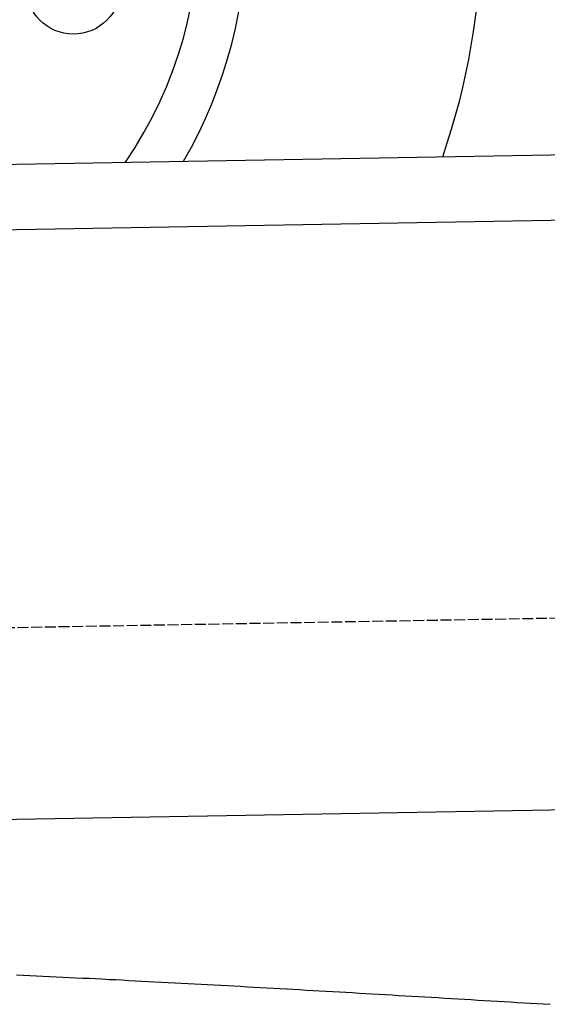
# Model space of a CAD drawing. Extents: x 562 to 7231, y 5817 to 12126.
# Tile 49 of 58: x 4844 to 5086, y 9752 to 10202. Entities that reach past the tile are written whole.
import ezdxf

# ---------------------------------------------------------------- set-up
doc = ezdxf.new("R2010")
doc.units = 0
doc.linetypes.add('GEN3', pattern=[6.25, 5, -1.25])
doc.layers.get('0').update_dxf_attribs({"linetype": 'CONTINUOUS'})
doc.layers.add('3', color=6, linetype='GEN3')
doc.layers.add('CAR', color=10, linetype='CONTINUOUS')

msp = doc.modelspace()

# ---------------------------------------------------------------- linework, layer by layer
for p, q in [((4651.048, 10133.011), (6015.84, 10156.834)), ((6011.364, 10126.751), (4656.57, 10103.103)), ((6241.042, 9860.719), (4741.27, 9834.54))]:
    msp.add_line(p, q)
at = {"layer": '3'}
msp.add_line((1175.278, 9860.296), (6230.452, 9948.534), dxfattribs=at)
at = {"layer": 'CAR'}
msp.add_polyline3d([(4843.02, 9765.27, 0), (4846.04, 9765.13, 0), (4849.06, 9764.99, 0), (4852.08, 9764.84, 0), (4855.09, 9764.7, 0), (4858.11, 9764.55, 0), (4861.13, 9764.41, 0), (4864.15, 9764.26, 0), (4867.16, 9764.11, 0), (4870.18, 9763.96, 0), (4873.2, 9763.81, 0), (4876.22, 9763.66, 0), (4879.23, 9763.51, 0), (4882.25, 9763.36, 0), (4885.27, 9763.2, 0), (4888.29, 9763.05, 0), (4891.3, 9762.9, 0), (4894.32, 9762.74, 0), (4897.34, 9762.58, 0), (4900.36, 9762.43, 0), (4903.37, 9762.27, 0), (4906.39, 9762.11, 0), (4909.41, 9761.95, 0), (4912.42, 9761.79, 0), (4915.44, 9761.63, 0), (4918.46, 9761.47, 0), (4921.48, 9761.31, 0), (4924.49, 9761.15, 0), (4927.51, 9760.99, 0), (4930.53, 9760.82, 0), (4933.54, 9760.66, 0), (4936.56, 9760.49, 0), (4939.58, 9760.33, 0), (4942.59, 9760.16, 0), (4945.61, 9760, 0), (4948.63, 9759.83, 0), (4951.65, 9759.66, 0), (4954.66, 9759.49, 0), (4957.68, 9759.33, 0), (4960.7, 9759.16, 0), (4963.71, 9758.99, 0), (4966.73, 9758.82, 0), (4969.75, 9758.65, 0), (4972.76, 9758.48, 0), (4975.78, 9758.31, 0), (4978.8, 9758.13, 0), (4981.81, 9757.96, 0), (4984.83, 9757.79, 0), (4987.85, 9757.62, 0), (4990.87, 9757.44, 0), (4993.88, 9757.27, 0), (4996.9, 9757.1, 0), (4999.92, 9756.92, 0), (5002.93, 9756.75, 0), (5005.95, 9756.57, 0), (5008.97, 9756.4, 0), (5011.98, 9756.22, 0), (5015, 9756.04, 0), (5018.02, 9755.87, 0), (5021.03, 9755.69, 0), (5024.05, 9755.52, 0), (5027.07, 9755.34, 0), (5030.08, 9755.16, 0), (5033.1, 9754.98, 0), (5036.12, 9754.81, 0), (5039.13, 9754.63, 0), (5042.15, 9754.45, 0), (5045.17, 9754.27, 0), (5048.18, 9754.09, 0), (5051.2, 9753.92, 0), (5054.22, 9753.74, 0), (5057.23, 9753.56, 0), (5060.25, 9753.38, 0), (5063.27, 9753.2, 0), (5066.28, 9753.02, 0), (5069.3, 9752.84, 0), (5072.32, 9752.66, 0), (5075.33, 9752.48, 0), (5078.35, 9752.3, 0), (5081.37, 9752.12, 0), (5084.38, 9751.95, 0), (5087.4, 9751.77, 0)], dxfattribs=at)
msp.add_circle((4869.048, 10217.595), 21.711, dxfattribs=at)
for centre, radius, start, end in [((4734.616, 10244.982), 351.904, 2.76544, 192.28875), ((4734.616, 10244.982), 321.278, 340.88388, 201.11612), ((4734.616, 10244.982), 213.75, 329.87305, 155.85472), ((4735.109, 10245.409), 191.301, 325.56438, 189.15295)]:
    msp.add_arc(centre, radius, start, end, dxfattribs=at)

doc.saveas('drawing.dxf')
